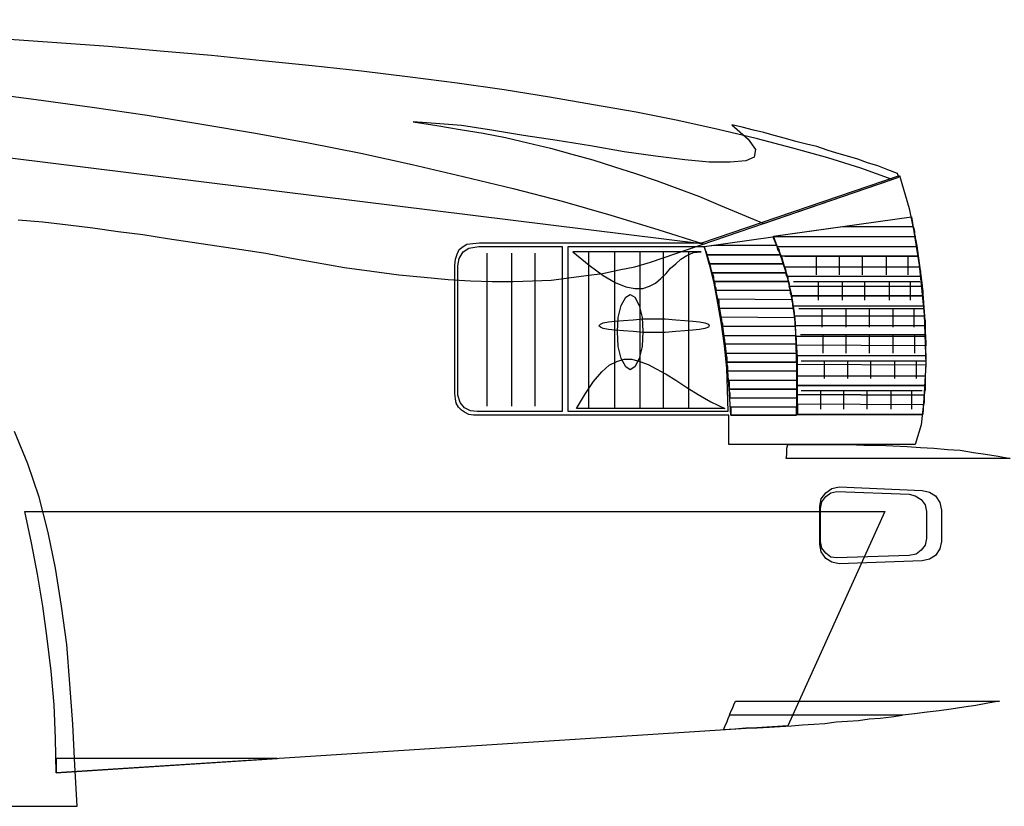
# Model space of a CAD drawing. Extents: x 149 to 250, y -977 to -912.
# Tile 135 of 156: x 213.405 to 214.392, y -926.726 to -925.937. Entities that reach past the tile are written whole.
import ezdxf

# ---------------------------------------------------------------- set-up
doc = ezdxf.new("R2010")
doc.units = 0
doc.header["$MEASUREMENT"] = 0
doc.layers.get('0').update_dxf_attribs({"linetype": 'CONTINUOUS'})

msp = doc.modelspace()

# ---------------------------------------------------------------- linework, layer by layer
at = {"linetype": 'Continuous'}
for points in [[(213.36497, -926.00952), (213.42111, -926.01703), (213.47721, -926.02451), (213.53261, -926.03273), (213.58725, -926.04171), (213.64112, -926.0507), (213.69425, -926.06041), (213.74665, -926.0709), (213.79828, -926.08212), (213.84917, -926.09411), (213.89933, -926.10607), (213.94872, -926.11879), (213.99735, -926.13302), (214.0445, -926.14724), (214.09092, -926.1622), (212.2753, -925.93695)], [(213.40314, -926.13752), (213.42782, -926.13976), (213.45327, -926.14274), (213.47798, -926.14574), (213.50343, -926.14948), (213.52811, -926.15248), (213.55282, -926.15622), (213.5775, -926.15997), (213.60221, -926.16371), (213.62689, -926.16745), (213.6516, -926.17119), (213.67555, -926.17566), (213.70026, -926.18017), (213.73018, -926.18541), (213.75787, -926.18915), (213.78482, -926.19289), (213.81027, -926.19513), (213.83421, -926.19737), (213.85665, -926.19887), (213.87836, -926.19964), (213.89933, -926.19964), (213.91877, -926.19887), (213.9375, -926.19814), (213.95544, -926.1959), (213.97267, -926.19363), (213.98913, -926.19139), (214.0056, -926.18765), (214.02132, -926.18465), (214.03702, -926.18017), (214.27951, -926.09708), (214.24808, -926.08586), (214.21515, -926.07541), (214.17996, -926.06566), (214.14329, -926.05594), (214.10512, -926.04695), (214.06471, -926.03797), (214.0228, -926.02975), (213.98015, -926.02224), (213.936, -926.01476), (213.89035, -926.00728), (213.84319, -926.00057), (213.79604, -925.99456), (213.74738, -925.98858), (213.69799, -925.98334), (213.64786, -925.97809), (213.59697, -925.97285), (213.54534, -925.96837), (213.49368, -925.96387), (213.44205, -925.96013), (213.38965, -925.95639)], [(213.79904, -926.03947), (213.82299, -926.04321), (213.8462, -926.04695), (213.86938, -926.0507), (213.89185, -926.05517), (213.91429, -926.06041), (213.93674, -926.06566), (213.95844, -926.07164), (213.97941, -926.07764), (214.00109, -926.08436), (214.02206, -926.0911), (214.04377, -926.09859), (214.06471, -926.10607), (214.08641, -926.11431), (214.10739, -926.1233), (214.12909, -926.13228), (214.15077, -926.14126), (214.28625, -926.09484), (214.28475, -926.0911), (214.275, -926.08736), (214.26528, -926.08362), (214.2548, -926.08062), (214.24508, -926.07688), (214.23459, -926.0739), (214.22414, -926.0709), (214.21439, -926.0679), (214.20393, -926.06416), (214.19345, -926.06192), (214.18296, -926.05894), (214.17248, -926.05594), (214.16125, -926.05293), (214.15077, -926.04996), (214.14031, -926.04769), (214.12909, -926.04472), (214.11861, -926.04245), (214.13507, -926.05667), (214.14255, -926.06716), (214.14105, -926.07464), (214.13283, -926.07838), (214.1171, -926.07988), (214.09616, -926.07988), (214.07145, -926.07764), (214.04227, -926.0739), (214.01084, -926.0694), (213.97714, -926.06342), (213.94348, -926.05818), (213.90979, -926.05293), (213.87762, -926.04769), (213.84767, -926.04321), (213.82149, -926.04098), (213.79904, -926.03947)], [(213.86564, -926.1607), (214.08865, -926.1607), (214.28699, -926.09334), (214.29671, -926.12627), (214.30419, -926.16371), (214.30943, -926.20338), (214.31244, -926.24302), (214.31317, -926.28119), (214.3117, -926.31562), (214.30869, -926.34331), (214.30272, -926.36278), (214.1156, -926.36278), (214.1156, -926.33359), (213.8649, -926.33359), (213.85966, -926.33359), (213.85515, -926.33285), (213.85067, -926.33059), (213.84767, -926.32835), (213.8447, -926.32534), (213.84246, -926.3216), (213.84169, -926.31713), (213.84096, -926.31188), (213.84096, -926.18989), (213.84096, -926.18317), (213.84169, -926.17717), (213.84319, -926.17192), (213.84543, -926.16745), (213.84917, -926.16444), (213.85291, -926.1622), (213.85892, -926.16147), (213.86564, -926.1607)], [(214.16052, -926.15399), (214.29898, -926.13452), (214.30646, -926.18317), (214.3117, -926.23257), (214.31317, -926.28269), (214.3102, -926.33285), (214.18446, -926.33285), (214.18446, -926.3014), (214.18446, -926.27521), (214.18296, -926.25127), (214.18146, -926.23106), (214.17848, -926.2116), (214.17398, -926.19289), (214.168, -926.17419), (214.16052, -926.15399)], [(214.16052, -926.15472), (214.16052, -926.15472), (214.16052, -926.15399), (214.16052, -926.15399), (214.16052, -926.15399), (214.23011, -926.14424), (214.30045, -926.14424), (214.30121, -926.14648), (214.30195, -926.14948), (214.30195, -926.15172), (214.30272, -926.15472), (214.16052, -926.15472)], [(214.15975, -926.15472), (214.16874, -926.17566), (214.17474, -926.19737), (214.17922, -926.21908), (214.18222, -926.24155), (214.18296, -926.26399), (214.1837, -926.2872), (214.1837, -926.31038), (214.1837, -926.33359), (214.11784, -926.33359), (214.11637, -926.31188), (214.11487, -926.28944), (214.11263, -926.26623), (214.10962, -926.24452), (214.10588, -926.22282), (214.10138, -926.20188), (214.0969, -926.18241), (214.09092, -926.16444), (214.15975, -926.15472)], [(213.8649, -926.16444), (213.94872, -926.16444), (213.94872, -926.32985), (213.8634, -926.32985), (213.85665, -926.32911), (213.85067, -926.32611), (213.8462, -926.32087), (213.84393, -926.31338), (213.84393, -926.18391), (213.84543, -926.17643), (213.84917, -926.16968), (213.85515, -926.16594), (213.8649, -926.16444)], [(213.87312, -926.17119), (213.87312, -926.32461)], [(213.89783, -926.17119), (213.89783, -926.32461)], [(213.92104, -926.17119), (213.92104, -926.32461)], [(213.9547, -926.16444), (214.09092, -926.16444), (214.09616, -926.18241), (214.10064, -926.20111), (214.10438, -926.22132), (214.10812, -926.24229), (214.11113, -926.26399), (214.11336, -926.28644), (214.1141, -926.30814), (214.11487, -926.32985), (213.9547, -926.32985), (213.9547, -926.16444)], [(213.95918, -926.16968), (213.97564, -926.18317), (213.98987, -926.19363), (214.00186, -926.20037), (214.01234, -926.20485), (214.02132, -926.20635), (214.02954, -926.20635), (214.03629, -926.20411), (214.04227, -926.20111), (214.04751, -926.19663), (214.05275, -926.19139), (214.05723, -926.18615), (214.06247, -926.18167), (214.06771, -926.17717), (214.07369, -926.17342), (214.08044, -926.17045), (214.08792, -926.16968), (213.95918, -926.16968)], [(213.97491, -926.16968), (213.97491, -926.32684)], [(214.00109, -926.16968), (214.00109, -926.32684)], [(214.02654, -926.16968), (214.02654, -926.32684)], [(214.04975, -926.16968), (214.04975, -926.32684)], [(214.07519, -926.16968), (214.07519, -926.32684)], [(214.0939, -926.17269), (214.09316, -926.17045), (214.09239, -926.16818), (214.09166, -926.16594), (214.09092, -926.16444), (214.10138, -926.16297), (214.16349, -926.16297), (214.16426, -926.16521), (214.16576, -926.16745), (214.1665, -926.17045), (214.16723, -926.17269), (214.0939, -926.17269)], [(214.09616, -926.18167), (214.0954, -926.17943), (214.0954, -926.17717), (214.09466, -926.17493), (214.0939, -926.17269), (214.16723, -926.17269), (214.168, -926.17493), (214.16874, -926.17717), (214.1695, -926.17943), (214.17024, -926.18167), (214.09616, -926.18167)], [(214.168, -926.17419), (214.16723, -926.17192), (214.1665, -926.16968), (214.16499, -926.16745), (214.16426, -926.16444), (214.30419, -926.16444), (214.30419, -926.16671), (214.30495, -926.16895), (214.30495, -926.17119), (214.30569, -926.17419), (214.168, -926.17419)], [(214.09914, -926.19065), (214.0984, -926.18839), (214.09764, -926.18615), (214.0969, -926.18391), (214.09616, -926.18167), (214.17024, -926.18167), (214.171, -926.18391), (214.17174, -926.18615), (214.17248, -926.18839), (214.17324, -926.19065), (214.09914, -926.19065)], [(214.17174, -926.17419), (214.30495, -926.17419)], [(214.20317, -926.17419), (214.20317, -926.19289)], [(214.22637, -926.17419), (214.22637, -926.19289)], [(214.24958, -926.17419), (214.24958, -926.19289)], [(214.27353, -926.17419), (214.27353, -926.19289)], [(214.29524, -926.17419), (214.29524, -926.19289)], [(214.10138, -926.19964), (214.10064, -926.19737), (214.10064, -926.19513), (214.0999, -926.19289), (214.09914, -926.19065), (214.17324, -926.19065), (214.17398, -926.19289), (214.17474, -926.19513), (214.17474, -926.19737), (214.17548, -926.19964), (214.10138, -926.19964)], [(214.17398, -926.1944), (214.17324, -926.19213), (214.17324, -926.18915), (214.17248, -926.18691), (214.17174, -926.18465), (214.30719, -926.18465), (214.30719, -926.18691), (214.30796, -926.18915), (214.30796, -926.19139), (214.30796, -926.1944), (214.17398, -926.1944)], [(214.10288, -926.20862), (214.10288, -926.20635), (214.10214, -926.20411), (214.10214, -926.20188), (214.10138, -926.19964), (214.17548, -926.19964), (214.17622, -926.20188), (214.17622, -926.20411), (214.17698, -926.20635), (214.17698, -926.20862), (214.10288, -926.20862)], [(214.18072, -926.19964), (214.30719, -926.19964)], [(214.2054, -926.19964), (214.2054, -926.21834)], [(214.22935, -926.19964), (214.22935, -926.21834)], [(214.25182, -926.19964), (214.25182, -926.21834)], [(214.2765, -926.19964), (214.2765, -926.21834)], [(214.29747, -926.19964), (214.29747, -926.21834)], [(214.17848, -926.21383), (214.17772, -926.2116), (214.17772, -926.20862), (214.17698, -926.20635), (214.17622, -926.20411), (214.30943, -926.20411), (214.30943, -926.20635), (214.3102, -926.20862), (214.3102, -926.21086), (214.3102, -926.21383), (214.17848, -926.21383)], [(214.01682, -926.21236), (214.02132, -926.21534), (214.0258, -926.22358), (214.02881, -926.23554), (214.02954, -926.24977), (214.02881, -926.26473), (214.0258, -926.27672), (214.02132, -926.28493), (214.01682, -926.28794), (214.01234, -926.28493), (214.00783, -926.27672), (214.00483, -926.26473), (214.00409, -926.24977), (214.00483, -926.23554), (214.00783, -926.22358), (214.01234, -926.21534), (214.01682, -926.21236)], [(214.10662, -926.22656), (214.10588, -926.22358), (214.10588, -926.22132), (214.10588, -926.21908), (214.10512, -926.21684), (214.17922, -926.21757), (214.17922, -926.21984), (214.17996, -926.22208), (214.17996, -926.22432), (214.17996, -926.22656), (214.10662, -926.22656)], [(214.17996, -926.22432), (214.17996, -926.22132), (214.17922, -926.21908), (214.17922, -926.2161), (214.17848, -926.21383), (214.3102, -926.21383), (214.3102, -926.2161), (214.31093, -926.21908), (214.31093, -926.22132), (214.31093, -926.22432), (214.17996, -926.22432)], [(214.18597, -926.22656), (214.31093, -926.22656)], [(214.20914, -926.22656), (214.20914, -926.24529)], [(214.23312, -926.22656), (214.23312, -926.24529)], [(214.2563, -926.22656), (214.2563, -926.24529)], [(214.28024, -926.22656), (214.28024, -926.24529)], [(214.30121, -926.22656), (214.30121, -926.24529)], [(214.04076, -926.23704), (214.05198, -926.23704), (214.06247, -926.23781), (214.07145, -926.23855), (214.07967, -926.23928), (214.08641, -926.24005), (214.09166, -926.24078), (214.0954, -926.24229), (214.09616, -926.24379), (214.0954, -926.24529), (214.09166, -926.24676), (214.08641, -926.24753), (214.07967, -926.24826), (214.07145, -926.24903), (214.06247, -926.24977), (214.05198, -926.2505), (214.04076, -926.2505), (214.02954, -926.2505), (214.01982, -926.24977), (214.01007, -926.24903), (214.00186, -926.24826), (213.99511, -926.24753), (213.98987, -926.24676), (213.98689, -926.24529), (213.98539, -926.24379), (213.98689, -926.24229), (213.98987, -926.24078), (213.99511, -926.24005), (214.00186, -926.23928), (214.01007, -926.23855), (214.01982, -926.23781), (214.02954, -926.23704), (214.04076, -926.23704)], [(214.10962, -926.24452), (214.10962, -926.24229), (214.10886, -926.24005), (214.10886, -926.23781), (214.10812, -926.2348), (214.18146, -926.23554), (214.18146, -926.23781), (214.18222, -926.24005), (214.18222, -926.24229), (214.18222, -926.24452), (214.10962, -926.24452)], [(214.18222, -926.24379), (214.18222, -926.24078), (214.18222, -926.23855), (214.18222, -926.23631), (214.18146, -926.23404), (214.3117, -926.23404), (214.3117, -926.23631), (214.31244, -926.23855), (214.31244, -926.24155), (214.31244, -926.24379), (214.18222, -926.24379)], [(214.11186, -926.26249), (214.11186, -926.26025), (214.11186, -926.25801), (214.11113, -926.25575), (214.11113, -926.25351), (214.18296, -926.25351), (214.18296, -926.25575), (214.18296, -926.25801), (214.18296, -926.26025), (214.18296, -926.26249), (214.11186, -926.26249)], [(214.1837, -926.26323), (214.1837, -926.26099), (214.1837, -926.25875), (214.1837, -926.25651), (214.18296, -926.25427), (214.31244, -926.25427), (214.31244, -926.25651), (214.31317, -926.25875), (214.31317, -926.26175), (214.31317, -926.26399), (214.1837, -926.26323)], [(214.18747, -926.25277), (214.3117, -926.25277)], [(214.20991, -926.25277), (214.20991, -926.27147)], [(214.23312, -926.25277), (214.23312, -926.27147)], [(214.2563, -926.25277), (214.2563, -926.27147)], [(214.28024, -926.25277), (214.28024, -926.27147)], [(214.30195, -926.25277), (214.30195, -926.27147)], [(214.1141, -926.28046), (214.1141, -926.27822), (214.1141, -926.27595), (214.11336, -926.27371), (214.11336, -926.27147), (214.1837, -926.27147), (214.1837, -926.27371), (214.1837, -926.27595), (214.1837, -926.27822), (214.1837, -926.28046), (214.1141, -926.28046)], [(213.96295, -926.32684), (213.9719, -926.31188), (213.98015, -926.29992), (213.98837, -926.29018), (213.99588, -926.28346), (214.00336, -926.27969), (214.01084, -926.27745), (214.01832, -926.27745), (214.02654, -926.27969), (214.03478, -926.28269), (214.043, -926.2872), (214.05275, -926.29241), (214.06247, -926.29842), (214.07369, -926.3059), (214.08491, -926.31265), (214.09764, -926.32013), (214.11186, -926.32684), (213.96295, -926.32684)], [(214.11487, -926.28944), (214.11487, -926.2872), (214.11487, -926.28493), (214.1141, -926.28269), (214.1141, -926.28046), (214.1837, -926.28046), (214.1837, -926.28269), (214.1837, -926.28493), (214.1837, -926.2872), (214.1837, -926.28944), (214.11487, -926.28944)], [(214.18446, -926.28269), (214.18446, -926.28046), (214.18446, -926.27822), (214.18446, -926.27595), (214.18446, -926.27371), (214.31317, -926.27371), (214.31317, -926.27595), (214.31317, -926.27822), (214.31317, -926.28119), (214.31317, -926.28346), (214.18446, -926.28269)], [(214.1882, -926.27895), (214.31317, -926.27895)], [(214.21141, -926.27895), (214.21141, -926.29692)], [(214.23459, -926.27895), (214.23459, -926.29692)], [(214.2578, -926.27895), (214.2578, -926.29692)], [(214.28175, -926.27895), (214.28175, -926.29692)], [(214.30345, -926.27895), (214.30345, -926.29692)], [(214.11637, -926.30741), (214.11637, -926.30514), (214.11637, -926.3029), (214.11637, -926.30066), (214.1156, -926.29842), (214.1837, -926.29842), (214.1837, -926.30066), (214.1837, -926.3029), (214.1837, -926.30514), (214.1837, -926.30741), (214.11637, -926.30741)], [(214.18446, -926.30367), (214.18446, -926.30066), (214.18446, -926.29842), (214.18446, -926.29615), (214.18446, -926.29392), (214.31244, -926.29392), (214.31244, -926.29615), (214.31244, -926.29842), (214.31244, -926.3014), (214.31244, -926.30367), (214.18446, -926.30367)], [(214.1171, -926.31639), (214.1171, -926.31412), (214.1171, -926.31188), (214.11637, -926.30964), (214.11637, -926.30741), (214.1837, -926.30741), (214.1837, -926.30964), (214.1837, -926.31188), (214.1837, -926.31412), (214.1837, -926.31639), (214.1171, -926.31639)], [(214.18446, -926.31265), (214.18446, -926.31038), (214.18446, -926.30814), (214.18446, -926.3059), (214.18446, -926.30367), (214.31244, -926.30367), (214.31244, -926.3059), (214.31244, -926.30814), (214.3117, -926.31115), (214.3117, -926.31338), (214.18446, -926.31265)], [(214.1882, -926.30888), (214.30943, -926.30888)], [(214.20767, -926.30888), (214.20767, -926.32761)], [(214.23085, -926.30888), (214.23085, -926.32761)], [(214.25406, -926.30888), (214.25406, -926.32761)], [(214.27801, -926.30888), (214.27801, -926.32761)], [(214.29898, -926.30888), (214.29898, -926.32761)], [(214.18446, -926.32237), (214.18446, -926.32013), (214.18446, -926.31786), (214.18446, -926.31562), (214.18446, -926.31265), (214.3117, -926.31338), (214.3117, -926.31562), (214.3117, -926.31786), (214.3117, -926.32087), (214.31093, -926.3231), (214.18446, -926.32237)], [(214.11784, -926.32534), (214.11784, -926.32761), (214.11784, -926.32911), (214.11784, -926.33135), (214.11784, -926.33359), (214.1837, -926.33359), (214.1837, -926.33135), (214.1837, -926.32911), (214.1837, -926.32761), (214.1837, -926.32534), (214.11784, -926.32534)], [(214.18446, -926.32237), (214.18446, -926.32534), (214.18446, -926.32761), (214.18446, -926.32985), (214.18446, -926.33285), (214.3102, -926.33285), (214.3102, -926.33059), (214.31093, -926.32761), (214.31093, -926.32534), (214.31093, -926.3231), (214.18446, -926.32237)], [(213.38818, -926.72575), (213.46225, -926.72575), (213.46001, -926.68458), (213.45777, -926.64343), (213.45477, -926.60302), (213.45177, -926.56335), (213.44655, -926.52518), (213.44054, -926.48701), (213.43306, -926.45108), (213.42408, -926.41591), (213.41286, -926.38225), (213.3994, -926.35005)], [(214.17324, -926.377), (214.17398, -926.37326), (214.17398, -926.36952), (214.17398, -926.36652), (214.17474, -926.36278), (214.19044, -926.36278), (214.20617, -926.36278), (214.22113, -926.36278), (214.23609, -926.36278), (214.25106, -926.36351), (214.26605, -926.36351), (214.28024, -926.36428), (214.29447, -926.36502), (214.30796, -926.36578), (214.32142, -926.36652), (214.33488, -926.36802), (214.3476, -926.36876), (214.36109, -926.37099), (214.37305, -926.3725), (214.38577, -926.37476), (214.39776, -926.377), (214.17324, -926.377)], [(214.22637, -926.40542), (214.30943, -926.40917), (214.31691, -926.41067), (214.32292, -926.41441), (214.3274, -926.42115), (214.3289, -926.42863), (214.3289, -926.46006), (214.3274, -926.46754), (214.32292, -926.47429), (214.31691, -926.47803), (214.30943, -926.47953), (214.22637, -926.48253), (214.21889, -926.48103), (214.21289, -926.47729), (214.20841, -926.47054), (214.20691, -926.46306), (214.20691, -926.42489), (214.20841, -926.41741), (214.21289, -926.41143), (214.21889, -926.40693), (214.22637, -926.40542)], [(214.22414, -926.40993), (214.29671, -926.41291), (214.30272, -926.41441), (214.30869, -926.41815), (214.31244, -926.42339), (214.31394, -926.43014), (214.31394, -926.45708), (214.31244, -926.4638), (214.30869, -926.46904), (214.30345, -926.47278), (214.29671, -926.47429), (214.22414, -926.47652), (214.21813, -926.47579), (214.21289, -926.47205), (214.20914, -926.4668), (214.20767, -926.46006), (214.20767, -926.42713), (214.20914, -926.42042), (214.21289, -926.41517), (214.21813, -926.41143), (214.22414, -926.40993)], [(213.40988, -926.43014), (214.27203, -926.43014), (214.17474, -926.64493), (213.44131, -926.69206), (213.44054, -926.65766), (213.43907, -926.62396), (213.43607, -926.5903), (213.43233, -926.55737), (213.42782, -926.52518), (213.42261, -926.49299), (213.4166, -926.46156), (213.40988, -926.43014)], [(214.11637, -926.63445), (214.11784, -926.63071), (214.11934, -926.6277), (214.12085, -926.62396), (214.12235, -926.62022), (214.38727, -926.62022), (214.37529, -926.62246), (214.36333, -926.6247), (214.35134, -926.6262), (214.33862, -926.62847), (214.32666, -926.62994), (214.31467, -926.63145), (214.30195, -926.63295), (214.28999, -926.63445), (214.11637, -926.63445)], [(214.11637, -926.63445), (214.11487, -926.63819), (214.11336, -926.64193), (214.11186, -926.64493), (214.11036, -926.64868), (214.12158, -926.64791), (214.13283, -926.64717), (214.14405, -926.64717), (214.15601, -926.64641), (214.16723, -926.64567), (214.17848, -926.64493), (214.18971, -926.64417), (214.20093, -926.64343), (214.21215, -926.64267), (214.22337, -926.64116), (214.23459, -926.64043), (214.24584, -926.63969), (214.2563, -926.63819), (214.26752, -926.63742), (214.27877, -926.63595), (214.28999, -926.63445), (214.11637, -926.63445)], [(213.44131, -926.67786), (213.44131, -926.6816), (213.44131, -926.68458), (213.44131, -926.68832), (213.44131, -926.69206), (213.66282, -926.67786), (213.44131, -926.67786)]]:
    msp.add_lwpolyline(points, dxfattribs=at)

doc.saveas('drawing.dxf')
